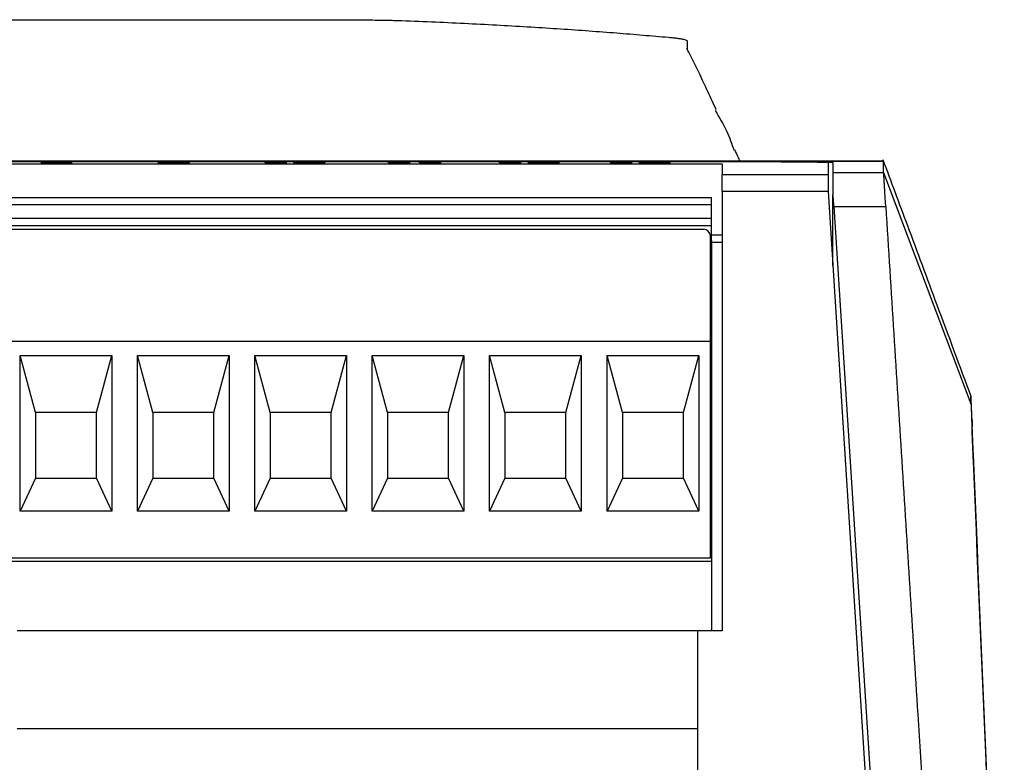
# Model space of a CAD drawing. Header units: millimetres. Extents: x 87 to 936, y -49 to 894.
# Tile 10 of 107: x 617 to 658, y 213 to 245. Entities that reach past the tile are written whole.
import ezdxf

# ---------------------------------------------------------------- set-up
doc = ezdxf.new("R2010")
doc.units = ezdxf.units.MM

msp = doc.modelspace()

# ---------------------------------------------------------------- linework, layer by layer
at = {"color": 7, "linetype": 'Continuous', "lineweight": 25}
for p, q in [((605.956, 244.715), (629.33, 244.715)), ((644.956, 243.805), (644.956, 243.415)), ((653.322, 238.696), (532.085, 238.696)), ((532.085, 238.695), (653.321, 238.695)), ((648.956, 238.664), (605.956, 238.664)), ((617.771, 238.618), (617.771, 238.628)), ((617.869, 238.625), (617.869, 238.635)), ((618.317, 238.625), (618.317, 238.635)), ((618.413, 238.618), (618.413, 238.628)), ((622.805, 238.623), (622.805, 238.633)), ((627.557, 238.634), (627.479, 238.632)), ((627.557, 238.644), (627.874, 238.644)), ((627.557, 238.634), (627.557, 238.644)), ((627.874, 238.634), (627.557, 238.634)), ((628.391, 238.631), (628.391, 238.641)), ((628.583, 238.616), (628.583, 238.626)), ((629.136, 238.616), (629.136, 238.626)), ((629.136, 238.616), (629.136, 238.626)), ((629.33, 238.631), (629.33, 238.641)), ((629.531, 238.616), (629.531, 238.626)), ((632.811, 238.634), (632.732, 238.632)), ((632.811, 238.644), (633.127, 238.644)), ((632.811, 238.634), (632.811, 238.644)), ((633.127, 238.634), (632.811, 238.634)), ((634.126, 238.634), (634.047, 238.632)), ((634.126, 238.644), (634.442, 238.644)), ((634.126, 238.634), (634.126, 238.644)), ((634.442, 238.634), (634.126, 238.634)), ((637.539, 238.634), (637.461, 238.632)), ((637.539, 238.644), (637.856, 238.644)), ((637.539, 238.634), (637.539, 238.644)), ((637.856, 238.634), (637.539, 238.634)), ((638.618, 238.633), (638.223, 238.633)), ((638.726, 238.613), (638.726, 238.623)), ((639.119, 238.624), (639.119, 238.634)), ((642.268, 238.634), (642.19, 238.632)), ((642.268, 238.644), (642.585, 238.644)), ((642.268, 238.634), (642.268, 238.644)), ((642.585, 238.634), (642.268, 238.634)), ((643.347, 238.634), (642.952, 238.635)), ((643.489, 238.62), (643.489, 238.63)), ((643.769, 238.625), (643.769, 238.635)), ((643.868, 238.617), (643.868, 238.627)), ((644.023, 238.631), (644.023, 238.641)), ((644.059, 238.63), (644.023, 238.631)), ((605.956, 238.581), (646.442, 238.581)), ((617.817, 238.609), (617.817, 238.619)), ((618.37, 238.609), (618.357, 238.607)), ((618.37, 238.609), (618.37, 238.619)), ((622.462, 238.616), (622.857, 238.617)), ((622.857, 238.607), (622.765, 238.607)), ((622.857, 238.607), (622.857, 238.617)), ((623.08, 238.606), (623.08, 238.613)), ((627.874, 238.606), (627.479, 238.606)), ((633.127, 238.606), (632.732, 238.606)), ((634.442, 238.606), (634.047, 238.606)), ((637.856, 238.606), (637.461, 238.606)), ((639.514, 238.606), (638.17, 238.606)), ((638.75, 238.614), (638.726, 238.613)), ((638.75, 238.614), (639.514, 238.614)), ((638.75, 238.606), (638.75, 238.614)), ((642.585, 238.606), (642.19, 238.606)), ((642.899, 238.618), (643.294, 238.619)), ((643.294, 238.609), (643.162, 238.609)), ((643.294, 238.609), (643.294, 238.619)), ((643.848, 238.609), (643.848, 238.619)), ((651.156, 238.21), (653.321, 238.21)), ((653.321, 238.21), (657.042, 228.36)), ((646.442, 238.123), (650.956, 238.123)), ((646.442, 237.397), (646.442, 238.123)), ((650.956, 238.123), (650.956, 237.397)), ((646.442, 237.397), (646.442, 218.695)), ((650.956, 237.397), (646.442, 237.397)), ((650.956, 237.397), (653.779, 192.998)), ((580.992, 237.145), (645.992, 237.145)), ((645.992, 236.845), (645.992, 237.145)), ((651.156, 234.252), (651.156, 237.262)), ((580.992, 236.845), (645.992, 236.845)), ((645.992, 236.245), (645.992, 236.845)), ((651.205, 236.764), (653.994, 192.947)), ((651.205, 236.764), (653.412, 236.764)), ((645.992, 236.245), (580.992, 236.245)), ((645.992, 235.945), (645.992, 236.245)), ((645.992, 235.945), (580.992, 235.945)), ((581.342, 235.795), (645.642, 235.795)), ((645.992, 235.319), (645.992, 235.945)), ((645.942, 231.019), (645.942, 235.495)), ((646.442, 235.546), (645.992, 235.546)), ((645.992, 235.319), (645.992, 235.235)), ((645.992, 235.235), (645.992, 218.695)), ((646.442, 235.235), (645.992, 235.235)), ((646.442, 235.235), (645.992, 235.235)), ((645.992, 235.235), (645.992, 235.235)), ((645.942, 231.019), (581.042, 231.019)), ((645.942, 221.795), (645.942, 231.019)), ((616.539, 223.795), (616.539, 230.419)), ((616.539, 230.419), (620.445, 230.419)), ((617.192, 227.995), (616.539, 230.419)), ((619.792, 227.995), (620.445, 230.419)), ((620.445, 230.419), (620.445, 223.795)), ((621.539, 223.795), (621.539, 230.419)), ((621.539, 230.419), (625.445, 230.419)), ((622.192, 227.995), (621.539, 230.419)), ((624.792, 227.995), (625.445, 230.419)), ((625.445, 230.419), (625.445, 223.795)), ((626.539, 223.795), (626.539, 230.419)), ((626.539, 230.419), (630.445, 230.419)), ((627.192, 227.995), (626.539, 230.419)), ((629.792, 227.995), (630.445, 230.419)), ((630.445, 230.419), (630.445, 223.795)), ((631.539, 223.795), (631.539, 230.419)), ((631.539, 230.419), (635.445, 230.419)), ((632.192, 227.995), (631.539, 230.419)), ((634.792, 227.995), (635.445, 230.419)), ((635.445, 230.419), (635.445, 223.795)), ((636.539, 223.795), (636.539, 230.419)), ((636.539, 230.419), (640.445, 230.419)), ((637.192, 227.995), (636.539, 230.419)), ((639.792, 227.995), (640.445, 230.419)), ((640.445, 230.419), (640.445, 223.795)), ((641.539, 223.795), (641.539, 230.419)), ((641.539, 230.419), (645.445, 230.419)), ((642.192, 227.995), (641.539, 230.419)), ((644.792, 227.995), (645.445, 230.419)), ((645.445, 230.419), (645.445, 223.795)), ((657.042, 228.36), (657.042, 228.663)), ((617.192, 227.995), (617.192, 225.195)), ((619.792, 227.995), (617.192, 227.995)), ((619.792, 225.195), (619.792, 227.995)), ((622.192, 227.995), (622.192, 225.195)), ((624.792, 227.995), (622.192, 227.995)), ((624.792, 225.195), (624.792, 227.995)), ((627.192, 227.995), (627.192, 225.195)), ((629.792, 227.995), (627.192, 227.995)), ((629.792, 225.195), (629.792, 227.995)), ((632.192, 227.995), (632.192, 225.195)), ((634.792, 227.995), (632.192, 227.995)), ((634.792, 225.195), (634.792, 227.995)), ((637.192, 227.995), (637.192, 225.195)), ((639.792, 227.995), (637.192, 227.995)), ((639.792, 225.195), (639.792, 227.995)), ((642.192, 227.995), (642.192, 225.195)), ((644.792, 227.995), (642.192, 227.995)), ((644.792, 225.195), (644.792, 227.995)), ((657.089, 227.65), (657.09, 227.39)), ((617.192, 225.195), (616.539, 223.795)), ((617.192, 225.195), (619.792, 225.195)), ((620.445, 223.795), (619.792, 225.195)), ((622.192, 225.195), (621.539, 223.795)), ((622.192, 225.195), (624.792, 225.195)), ((625.445, 223.795), (624.792, 225.195)), ((627.192, 225.195), (626.539, 223.795)), ((627.192, 225.195), (629.792, 225.195)), ((630.445, 223.795), (629.792, 225.195)), ((632.192, 225.195), (631.539, 223.795)), ((632.192, 225.195), (634.792, 225.195)), ((635.445, 223.795), (634.792, 225.195)), ((637.192, 225.195), (636.539, 223.795)), ((637.192, 225.195), (639.792, 225.195)), ((640.445, 223.795), (639.792, 225.195)), ((642.192, 225.195), (641.539, 223.795)), ((642.192, 225.195), (644.792, 225.195)), ((645.445, 223.795), (644.792, 225.195)), ((620.445, 223.795), (616.539, 223.795)), ((625.445, 223.795), (621.539, 223.795)), ((630.445, 223.795), (626.539, 223.795)), ((635.445, 223.795), (631.539, 223.795)), ((640.445, 223.795), (636.539, 223.795)), ((645.445, 223.795), (641.539, 223.795)), ((645.992, 221.645), (580.542, 221.645)), ((645.942, 221.795), (581.042, 221.795)), ((645.409, 218.695), (616.409, 218.695)), ((645.409, 214.545), (645.409, 218.695)), ((646.442, 218.695), (645.409, 218.695)), ((616.409, 214.545), (645.409, 214.545)), ((645.409, 195.645), (645.409, 214.545))]:
    msp.add_line(p, q, dxfattribs=at)
at = {"color": 8, "linetype": 'Continuous', "lineweight": 25}
for p, q in [((651.084, 235.392), (651.156, 235.392)), ((651.156, 235.358), (651.086, 235.358))]:
    msp.add_line(p, q, dxfattribs=at)
at = {"color": 7, "linetype": 'Continuous', "lineweight": 25}
msp.add_arc((645.642, 235.495), 0.3, 0, 90, dxfattribs=at)
msp.add_ellipse((642.976, -319.75), major_axis=(-1.013, 555.444), ratio=0.449121, start_param=6.246328, end_param=6.246605, dxfattribs=at)
for points, knots in [([(629.33, 244.715), (629.389, 244.715), (629.507, 244.714), (629.684, 244.714), (629.859, 244.714), (630.033, 244.713), (630.206, 244.713), (630.488, 244.712), (630.872, 244.709), (631.338, 244.705), (631.77, 244.7), (632.119, 244.694), (632.394, 244.688), (632.61, 244.682), (632.733, 244.678), (632.794, 244.676)], [0, 0, 0, 0, 0.042416, 0.08461, 0.126665, 0.168661, 0.210679, 0.252802, 0.376573, 0.50026, 0.62388, 0.747617, 0.831623, 0.915535, 1, 1, 1, 1]), ([(632.794, 244.676), (633.276, 244.657), (634.225, 244.621), (635.625, 244.556), (636.979, 244.486), (638.287, 244.409), (639.549, 244.328), (640.765, 244.243), (641.935, 244.154), (643.059, 244.063), (643.793, 243.998), (644.153, 243.967)], [0, 0, 0, 0, 0.127276, 0.250511, 0.369705, 0.484857, 0.595968, 0.703038, 0.806067, 0.905054, 1, 1, 1, 1]), ([(644.153, 243.967), (644.19, 243.964), (644.263, 243.957), (644.364, 243.946), (644.458, 243.936), (644.544, 243.925), (644.621, 243.914), (644.692, 243.902), (644.769, 243.888), (644.846, 243.87), (644.909, 243.849), (644.949, 243.827), (644.954, 243.813), (644.956, 243.805)], [0, 0, 0, 0, 0.071751, 0.143249, 0.214594, 0.285887, 0.357229, 0.428721, 0.500462, 0.625582, 0.750188, 0.874815, 1, 1, 1, 1]), ([(646.195, 240.872), (646.181, 240.9), (646.092, 241.094), (645.891, 241.529), (645.591, 242.173), (645.269, 242.846), (645.049, 243.273), (644.936, 243.492)], [0, 0, 0, 0, 0.017898, 0.12149, 0.378189, 0.680467, 1, 1, 1, 1]), ([(646.146, 240.844), (646.323, 240.552), (646.646, 240.019), (646.851, 239.431), (646.943, 239.166)], [0, 0, 0, 0, 0.54959, 1, 1, 1, 1]), ([(647.206, 238.696), (647.179, 238.755), (647.121, 238.884), (647.03, 239.078), (646.981, 239.181)], [0, 0, 0, 0, 0.466134, 1, 1, 1, 1]), ([(617.422, 238.618), (617.424, 238.619), (617.429, 238.62), (617.459, 238.622), (617.482, 238.623), (617.542, 238.625), (617.581, 238.626), (617.67, 238.627), (617.719, 238.627), (617.771, 238.628)], [0, 0, 0, 0, 0.25, 0.25, 0.5, 0.5, 0.75, 0.75, 1, 1, 1, 1]), ([(617.474, 238.635), (617.475, 238.636), (617.477, 238.637), (617.493, 238.638), (617.505, 238.638), (617.554, 238.64), (617.603, 238.641), (617.722, 238.643), (617.793, 238.643), (617.941, 238.644), (618.017, 238.644), (618.093, 238.644)], [0, 0, 0, 0, 0.125, 0.125, 0.25, 0.25, 0.5, 0.5, 0.75, 0.75, 1, 1, 1, 1]), ([(617.771, 238.628), (617.729, 238.628), (617.688, 238.629), (617.614, 238.629), (617.58, 238.63), (617.528, 238.631), (617.508, 238.632), (617.481, 238.634), (617.476, 238.634), (617.474, 238.635)], [0, 0, 0, 0, 0.25, 0.25, 0.5, 0.5, 0.75, 0.75, 1, 1, 1, 1]), ([(617.869, 238.633), (617.839, 238.633), (617.752, 238.633), (617.646, 238.632), (617.595, 238.631), (617.577, 238.63)], [0, 0, 0, 0, 0.25521, 0.736624, 1, 1, 1, 1]), ([(618.092, 238.625), (618.053, 238.625), (618.014, 238.625), (617.942, 238.624), (617.911, 238.624), (617.865, 238.622), (617.847, 238.622), (617.823, 238.62), (617.818, 238.62), (617.817, 238.619)], [0, 0, 0, 0, 0.25, 0.25, 0.5, 0.5, 0.75, 0.75, 1, 1, 1, 1]), ([(618.096, 238.639), (618.065, 238.639), (618.035, 238.639), (617.977, 238.638), (617.951, 238.638), (617.909, 238.637), (617.893, 238.637), (617.873, 238.636), (617.87, 238.635), (617.869, 238.635)], [0, 0, 0, 0, 0.25, 0.25, 0.5, 0.5, 0.75, 0.75, 1, 1, 1, 1]), ([(617.869, 238.635), (617.87, 238.634), (617.872, 238.634), (617.89, 238.633), (617.905, 238.632), (617.946, 238.631), (617.972, 238.631), (618.03, 238.631), (618.061, 238.63), (618.092, 238.63)], [0, 0, 0, 0, 0.25, 0.25, 0.5, 0.5, 0.75, 0.75, 1, 1, 1, 1]), ([(618.092, 238.63), (618.123, 238.63), (618.154, 238.631), (618.212, 238.631), (618.238, 238.631), (618.28, 238.632), (618.295, 238.633), (618.314, 238.634), (618.316, 238.634), (618.317, 238.635)], [0, 0, 0, 0, 0.25, 0.25, 0.5, 0.5, 0.75, 0.75, 1, 1, 1, 1]), ([(618.37, 238.619), (618.369, 238.62), (618.365, 238.62), (618.344, 238.622), (618.325, 238.622), (618.275, 238.623), (618.244, 238.624), (618.172, 238.625), (618.132, 238.625), (618.092, 238.625)], [0, 0, 0, 0, 0.25, 0.25, 0.5, 0.5, 0.75, 0.75, 1, 1, 1, 1]), ([(618.093, 238.644), (618.169, 238.644), (618.244, 238.644), (618.39, 238.643), (618.461, 238.643), (618.581, 238.641), (618.632, 238.64), (618.697, 238.638), (618.711, 238.637), (618.712, 238.635)], [0, 0, 0, 0, 0.25, 0.25, 0.5, 0.5, 0.75, 0.75, 1, 1, 1, 1]), ([(618.317, 238.635), (618.316, 238.635), (618.314, 238.636), (618.295, 238.637), (618.28, 238.637), (618.239, 238.638), (618.213, 238.638), (618.157, 238.639), (618.126, 238.639), (618.096, 238.639)], [0, 0, 0, 0, 0.25, 0.25, 0.5, 0.5, 0.75, 0.75, 1, 1, 1, 1]), ([(618.317, 238.625), (618.317, 238.624), (618.318, 238.623), (618.3, 238.623), (618.299, 238.623)], [0, 0, 0, 0, 0.957814, 1, 1, 1, 1]), ([(618.609, 238.63), (618.602, 238.631), (618.569, 238.632), (618.467, 238.633), (618.367, 238.633), (618.317, 238.634)], [0, 0, 0, 0, 0.119599, 0.558314, 1, 1, 1, 1]), ([(618.712, 238.635), (618.71, 238.634), (618.706, 238.634), (618.678, 238.632), (618.657, 238.631), (618.603, 238.63), (618.569, 238.63), (618.496, 238.629), (618.455, 238.628), (618.413, 238.628)], [0, 0, 0, 0, 0.25, 0.25, 0.5, 0.5, 0.75, 0.75, 1, 1, 1, 1]), ([(618.413, 238.628), (618.463, 238.627), (618.512, 238.627), (618.599, 238.626), (618.639, 238.625), (618.702, 238.623), (618.726, 238.623), (618.758, 238.621), (618.764, 238.62), (618.765, 238.618)], [0, 0, 0, 0, 0.25, 0.25, 0.5, 0.5, 0.75, 0.75, 1, 1, 1, 1]), ([(622.41, 238.633), (622.411, 238.634), (622.421, 238.636), (622.478, 238.638), (622.522, 238.64), (622.644, 238.642), (622.717, 238.643), (622.838, 238.644), (622.88, 238.644), (622.967, 238.644), (623.011, 238.644), (623.055, 238.644)], [0, 0, 0, 0, 0.25, 0.25, 0.5, 0.5, 0.75, 0.75, 0.875, 0.875, 1, 1, 1, 1]), ([(623.013, 238.621), (622.971, 238.621), (622.93, 238.621), (622.85, 238.621), (622.81, 238.621), (622.697, 238.622), (622.629, 238.623), (622.518, 238.626), (622.474, 238.627), (622.434, 238.629), (622.425, 238.63), (622.412, 238.631), (622.411, 238.632), (622.41, 238.633)], [0, 0, 0, 0, 0.125, 0.125, 0.25, 0.25, 0.5, 0.5, 0.75, 0.75, 0.875, 0.875, 1, 1, 1, 1]), ([(622.806, 238.633), (622.75, 238.633), (622.633, 238.632), (622.517, 238.63), (622.482, 238.628), (622.471, 238.628)], [0, 0, 0, 0, 0.382234, 0.790872, 1, 1, 1, 1]), ([(623.063, 238.638), (623.025, 238.638), (622.987, 238.638), (622.917, 238.638), (622.885, 238.637), (622.838, 238.636), (622.824, 238.636), (622.807, 238.634), (622.805, 238.634), (622.805, 238.633)], [0, 0, 0, 0, 0.25, 0.25, 0.5, 0.5, 0.75, 0.75, 1, 1, 1, 1]), ([(622.805, 238.633), (622.805, 238.632), (622.807, 238.632), (622.827, 238.63), (622.843, 238.629), (622.895, 238.628), (622.929, 238.628), (623.003, 238.627), (623.044, 238.627), (623.084, 238.627)], [0, 0, 0, 0, 0.25, 0.25, 0.5, 0.5, 0.75, 0.75, 1, 1, 1, 1]), ([(623.389, 238.624), (623.365, 238.624), (623.34, 238.623), (623.283, 238.622), (623.252, 238.622), (623.188, 238.621), (623.153, 238.621), (623.084, 238.621), (623.048, 238.621), (623.013, 238.621)], [0, 0, 0, 0, 0.25, 0.25, 0.5, 0.5, 0.75, 0.75, 1, 1, 1, 1]), ([(623.753, 238.626), (623.751, 238.624), (623.746, 238.622), (623.709, 238.617), (623.676, 238.615), (623.562, 238.611), (623.477, 238.609), (623.32, 238.607), (623.263, 238.607), (623.146, 238.606), (623.085, 238.606), (623.024, 238.606)], [0, 0, 0, 0, 0.25, 0.25, 0.5, 0.5, 0.75, 0.75, 0.875, 0.875, 1, 1, 1, 1]), ([(623.055, 238.644), (623.113, 238.644), (623.172, 238.644), (623.285, 238.643), (623.34, 238.643), (623.488, 238.642), (623.571, 238.64), (623.681, 238.636), (623.711, 238.634), (623.747, 238.63), (623.752, 238.628), (623.753, 238.626)], [0, 0, 0, 0, 0.125, 0.125, 0.25, 0.25, 0.5, 0.5, 0.75, 0.75, 1, 1, 1, 1]), ([(623.358, 238.632), (623.357, 238.633), (623.353, 238.634), (623.331, 238.635), (623.311, 238.636), (623.256, 238.637), (623.222, 238.638), (623.166, 238.638), (623.146, 238.638), (623.105, 238.638), (623.084, 238.638), (623.063, 238.638)], [0, 0, 0, 0, 0.25, 0.25, 0.5, 0.5, 0.75, 0.75, 0.875, 0.875, 1, 1, 1, 1]), ([(623.08, 238.613), (623.111, 238.613), (623.142, 238.613), (623.198, 238.613), (623.223, 238.614), (623.266, 238.615), (623.285, 238.615), (623.314, 238.616), (623.325, 238.617), (623.352, 238.618), (623.363, 238.619), (623.38, 238.622), (623.385, 238.623), (623.389, 238.624)], [0, 0, 0, 0, 0.125, 0.125, 0.25, 0.25, 0.375, 0.375, 0.5, 0.5, 0.75, 0.75, 1, 1, 1, 1]), ([(623.084, 238.627), (623.122, 238.627), (623.159, 238.627), (623.23, 238.628), (623.262, 238.628), (623.314, 238.629), (623.332, 238.63), (623.354, 238.631), (623.357, 238.632), (623.358, 238.632)], [0, 0, 0, 0, 0.25, 0.25, 0.5, 0.5, 0.75, 0.75, 1, 1, 1, 1]), ([(623.753, 238.616), (623.749, 238.618), (623.742, 238.622), (623.664, 238.628), (623.521, 238.631), (623.41, 238.632), (623.363, 238.633)], [0, 0, 0, 0, 0.320377, 0.643361, 0.849715, 1, 1, 1, 1]), ([(626.978, 238.635), (627.01, 238.635), (627.041, 238.636), (627.102, 238.636), (627.131, 238.636), (627.217, 238.637), (627.272, 238.638), (627.376, 238.639), (627.423, 238.64), (627.502, 238.642), (627.533, 238.643), (627.557, 238.644)], [0, 0, 0, 0, 0.125, 0.125, 0.25, 0.25, 0.5, 0.5, 0.75, 0.75, 1, 1, 1, 1]), ([(627.479, 238.634), (627.408, 238.633), (627.332, 238.632), (627.163, 238.63), (627.072, 238.629), (626.978, 238.628)], [0, 0, 0, 0, 0.5, 0.5, 1, 1, 1, 1]), ([(628.188, 238.626), (628.189, 238.629), (628.196, 238.631), (628.239, 238.635), (628.257, 238.636), (628.311, 238.638), (628.347, 238.64), (628.391, 238.641)], [0, 0, 0, 0, 0.5, 0.5, 0.75, 0.75, 1, 1, 1, 1]), ([(628.86, 238.606), (628.801, 238.606), (628.742, 238.606), (628.629, 238.607), (628.574, 238.607), (628.426, 238.609), (628.344, 238.611), (628.249, 238.615), (628.223, 238.617), (628.193, 238.622), (628.189, 238.624), (628.188, 238.626)], [0, 0, 0, 0, 0.125, 0.125, 0.25, 0.25, 0.5, 0.5, 0.75, 0.75, 1, 1, 1, 1]), ([(628.391, 238.631), (628.341, 238.629), (628.249, 238.627), (628.222, 238.623), (628.21, 238.622)], [0, 0, 0, 0, 0.553979, 1, 1, 1, 1]), ([(628.391, 238.641), (628.42, 238.641), (628.45, 238.642), (628.52, 238.643), (628.559, 238.643), (628.64, 238.644), (628.683, 238.644), (628.771, 238.644), (628.815, 238.644), (628.86, 238.644)], [0, 0, 0, 0, 0.25, 0.25, 0.5, 0.5, 0.75, 0.75, 1, 1, 1, 1]), ([(628.608, 238.633), (628.585, 238.633), (628.499, 238.633), (628.437, 238.631), (628.391, 238.631)], [0, 0, 0, 0, 0.258531, 1, 1, 1, 1]), ([(628.627, 238.635), (628.616, 238.634), (628.608, 238.633), (628.602, 238.633), (628.597, 238.632), (628.593, 238.631), (628.59, 238.63), (628.585, 238.629), (628.584, 238.627), (628.583, 238.626)], [0, 0, 0, 0, 0.0001255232, 0.0001255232, 0.0001255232, 0.0002506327, 0.0002506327, 0.0002506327, 0.0004998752, 0.0004998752, 0.0004998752, 0.0004998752]), ([(628.583, 238.626), (628.584, 238.625), (628.584, 238.623), (628.591, 238.621), (628.595, 238.619), (628.62, 238.617), (628.641, 238.616), (628.699, 238.614), (628.727, 238.613), (628.79, 238.613), (628.825, 238.613), (628.86, 238.613)], [0, 0, 0, 0, 0.25, 0.25, 0.5, 0.5, 0.75, 0.75, 0.875, 0.875, 1, 1, 1, 1]), ([(628.86, 238.638), (628.832, 238.638), (628.804, 238.638), (628.752, 238.638), (628.727, 238.638), (628.665, 238.637), (628.644, 238.636), (628.627, 238.635)], [0, 0, 0, 0, 0.25, 0.25, 0.5, 0.5, 1, 1, 1, 1]), ([(628.86, 238.644), (628.904, 238.644), (628.949, 238.644), (629.037, 238.644), (629.08, 238.644), (629.161, 238.643), (629.2, 238.643), (629.27, 238.642), (629.301, 238.641), (629.33, 238.641)], [0, 0, 0, 0, 0.25, 0.25, 0.5, 0.5, 0.75, 0.75, 1, 1, 1, 1]), ([(629.136, 238.626), (629.136, 238.628), (629.135, 238.631), (629.106, 238.634), (629.096, 238.635), (629.073, 238.636), (629.059, 238.636), (629.019, 238.637), (628.992, 238.638), (628.929, 238.638), (628.894, 238.638), (628.86, 238.638)], [0, 0, 0, 0, 0.5, 0.5, 0.625, 0.625, 0.75, 0.75, 0.875, 0.875, 1, 1, 1, 1]), ([(629.092, 238.617), (629.103, 238.617), (629.111, 238.618), (629.117, 238.619), (629.122, 238.62), (629.126, 238.621), (629.129, 238.621), (629.135, 238.623), (629.136, 238.624), (629.136, 238.626)], [0, 0, 0, 0, 0.0001250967, 0.0001250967, 0.0001250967, 0.0002497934, 0.0002497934, 0.0002497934, 0.0004982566, 0.0004982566, 0.0004982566, 0.0004982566]), ([(629.33, 238.631), (629.285, 238.631), (629.223, 238.633), (629.136, 238.633), (629.113, 238.633)], [0, 0, 0, 0, 0.731405, 1, 1, 1, 1]), ([(629.531, 238.626), (629.53, 238.623), (629.523, 238.621), (629.48, 238.616), (629.462, 238.615), (629.409, 238.613), (629.373, 238.611), (629.328, 238.61)], [0, 0, 0, 0, 0.5, 0.5, 0.75, 0.75, 1, 1, 1, 1]), ([(629.33, 238.641), (629.374, 238.64), (629.409, 238.638), (629.462, 238.636), (629.481, 238.635), (629.522, 238.631), (629.53, 238.629), (629.531, 238.626)], [0, 0, 0, 0, 0.25, 0.25, 0.5, 0.5, 1, 1, 1, 1]), ([(632.232, 238.635), (632.263, 238.635), (632.295, 238.636), (632.355, 238.636), (632.385, 238.636), (632.471, 238.637), (632.525, 238.638), (632.629, 238.639), (632.676, 238.64), (632.755, 238.642), (632.787, 238.643), (632.811, 238.644)], [0, 0, 0, 0, 0.125, 0.125, 0.25, 0.25, 0.5, 0.5, 0.75, 0.75, 1, 1, 1, 1]), ([(632.732, 238.634), (632.662, 238.633), (632.585, 238.632), (632.416, 238.63), (632.326, 238.629), (632.232, 238.628)], [0, 0, 0, 0, 0.5, 0.5, 1, 1, 1, 1]), ([(633.547, 238.635), (633.578, 238.635), (633.61, 238.636), (633.67, 238.636), (633.7, 238.636), (633.786, 238.637), (633.84, 238.638), (633.944, 238.639), (633.991, 238.64), (634.07, 238.642), (634.102, 238.643), (634.126, 238.644)], [0, 0, 0, 0, 0.125, 0.125, 0.25, 0.25, 0.5, 0.5, 0.75, 0.75, 1, 1, 1, 1]), ([(634.047, 238.634), (633.976, 238.633), (633.9, 238.632), (633.731, 238.63), (633.641, 238.629), (633.547, 238.628)], [0, 0, 0, 0, 0.5, 0.5, 1, 1, 1, 1]), ([(636.961, 238.635), (636.992, 238.635), (637.024, 238.636), (637.084, 238.636), (637.113, 238.636), (637.2, 238.637), (637.254, 238.638), (637.358, 238.639), (637.405, 238.64), (637.484, 238.642), (637.516, 238.643), (637.539, 238.644)], [0, 0, 0, 0, 0.125, 0.125, 0.25, 0.25, 0.5, 0.5, 0.75, 0.75, 1, 1, 1, 1]), ([(637.461, 238.634), (637.39, 238.633), (637.314, 238.632), (637.145, 238.63), (637.055, 238.629), (636.961, 238.628)], [0, 0, 0, 0, 0.5, 0.5, 1, 1, 1, 1]), ([(638.17, 238.606), (638.176, 238.607), (638.182, 238.608), (638.204, 238.61), (638.218, 238.611), (638.266, 238.613), (638.311, 238.615), (638.47, 238.619), (638.598, 238.621), (638.726, 238.623)], [0, 0, 0, 0, 0.125, 0.125, 0.25, 0.25, 0.5, 0.5, 1, 1, 1, 1]), ([(638.223, 238.633), (638.233, 238.635), (638.247, 238.636), (638.306, 238.639), (638.351, 238.64), (638.476, 238.642), (638.552, 238.643), (638.713, 238.644), (638.798, 238.644), (638.883, 238.644)], [0, 0, 0, 0, 0.25, 0.25, 0.5, 0.5, 0.75, 0.75, 1, 1, 1, 1]), ([(638.875, 238.638), (638.837, 238.638), (638.799, 238.638), (638.729, 238.638), (638.699, 238.637), (638.634, 238.636), (638.623, 238.634), (638.618, 238.633)], [0, 0, 0, 0, 0.25, 0.25, 0.5, 0.5, 1, 1, 1, 1]), ([(638.726, 238.623), (638.781, 238.624), (638.836, 238.625), (638.943, 238.627), (638.996, 238.628), (639.04, 238.629)], [0, 0, 0, 0, 0.5, 0.5, 1, 1, 1, 1]), ([(639.315, 238.625), (639.23, 238.623), (639.127, 238.622), (638.976, 238.619), (638.926, 238.618), (638.853, 238.617), (638.83, 238.616), (638.787, 238.615), (638.768, 238.615), (638.75, 238.614)], [0, 0, 0, 0, 0.5, 0.5, 0.75, 0.75, 0.875, 0.875, 1, 1, 1, 1]), ([(639.119, 238.634), (639.117, 238.634), (639.116, 238.635), (639.098, 238.636), (639.082, 238.637), (639.037, 238.637), (639.008, 238.638), (638.945, 238.638), (638.91, 238.638), (638.875, 238.638)], [0, 0, 0, 0, 0.25, 0.25, 0.5, 0.5, 0.75, 0.75, 1, 1, 1, 1]), ([(638.883, 238.644), (638.962, 238.644), (639.04, 238.644), (639.192, 238.643), (639.263, 238.643), (639.385, 238.641), (639.434, 238.64), (639.499, 238.637), (639.512, 238.636), (639.514, 238.635)], [0, 0, 0, 0, 0.25, 0.25, 0.5, 0.5, 0.75, 0.75, 1, 1, 1, 1]), ([(639.04, 238.629), (639.062, 238.63), (639.083, 238.631), (639.111, 238.632), (639.116, 238.633), (639.119, 238.634)], [0, 0, 0, 0, 0.5, 0.5, 1, 1, 1, 1]), ([(639.514, 238.625), (639.508, 238.626), (639.497, 238.628), (639.396, 238.631), (639.267, 238.633), (639.165, 238.633), (639.119, 238.633)], [0, 0, 0, 0, 0.2740007, 0.5506823, 0.7926129, 1, 1, 1, 1]), ([(639.514, 238.635), (639.513, 238.634), (639.509, 238.633), (639.491, 238.631), (639.477, 238.63), (639.424, 238.628), (639.371, 238.627), (639.315, 238.625)], [0, 0, 0, 0, 0.25, 0.25, 0.5, 0.5, 1, 1, 1, 1]), ([(641.69, 238.635), (641.721, 238.635), (641.753, 238.636), (641.813, 238.636), (641.842, 238.636), (641.929, 238.637), (641.983, 238.638), (642.087, 238.639), (642.134, 238.64), (642.213, 238.642), (642.245, 238.643), (642.268, 238.644)], [0, 0, 0, 0, 0.125, 0.125, 0.25, 0.25, 0.5, 0.5, 0.75, 0.75, 1, 1, 1, 1]), ([(642.19, 238.634), (642.119, 238.633), (642.043, 238.632), (641.874, 238.63), (641.784, 238.629), (641.69, 238.628)], [0, 0, 0, 0, 0.5, 0.5, 1, 1, 1, 1]), ([(642.952, 238.635), (642.968, 238.636), (642.986, 238.637), (643.047, 238.64), (643.09, 238.641), (643.205, 238.642), (643.273, 238.643), (643.381, 238.644), (643.417, 238.644), (643.493, 238.644), (643.531, 238.644), (643.569, 238.644)], [0, 0, 0, 0, 0.25, 0.25, 0.5, 0.5, 0.75, 0.75, 0.875, 0.875, 1, 1, 1, 1]), ([(643.573, 238.638), (643.541, 238.638), (643.509, 238.638), (643.452, 238.638), (643.428, 238.637), (643.389, 238.636), (643.375, 238.636), (643.356, 238.635), (643.351, 238.634), (643.347, 238.634)], [0, 0, 0, 0, 0.25, 0.25, 0.5, 0.5, 0.75, 0.75, 1, 1, 1, 1]), ([(643.609, 238.625), (643.596, 238.625), (643.582, 238.625), (643.569, 238.625), (643.556, 238.625), (643.543, 238.625), (643.53, 238.625), (643.503, 238.624), (643.478, 238.624), (643.452, 238.624)], [0, 0, 0, 0, 0.0000401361, 0.0000401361, 0.0000401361, 0.0000802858, 0.0000802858, 0.0000802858, 0.0001600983, 0.0001600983, 0.0001600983, 0.0001600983]), ([(643.489, 238.63), (643.525, 238.63), (643.561, 238.63), (643.63, 238.63), (643.664, 238.631), (643.717, 238.632), (643.738, 238.632), (643.764, 238.633), (643.767, 238.634), (643.769, 238.635)], [0, 0, 0, 0, 0.25, 0.25, 0.5, 0.5, 0.75, 0.75, 1, 1, 1, 1]), ([(643.569, 238.644), (643.612, 238.644), (643.654, 238.644), (643.737, 238.644), (643.777, 238.644), (643.855, 238.643), (643.893, 238.643), (643.962, 238.642), (643.993, 238.641), (644.023, 238.641)], [0, 0, 0, 0, 0.25, 0.25, 0.5, 0.5, 0.75, 0.75, 1, 1, 1, 1]), ([(643.769, 238.635), (643.767, 238.635), (643.766, 238.635), (643.75, 238.636), (643.737, 238.637), (643.702, 238.638), (643.679, 238.638), (643.629, 238.638), (643.6, 238.638), (643.573, 238.638)], [0, 0, 0, 0, 0.25, 0.25, 0.5, 0.5, 0.75, 0.75, 1, 1, 1, 1]), ([(643.848, 238.619), (643.846, 238.62), (643.844, 238.62), (643.827, 238.622), (643.813, 238.622), (643.771, 238.623), (643.745, 238.624), (643.682, 238.625), (643.646, 238.625), (643.609, 238.625)], [0, 0, 0, 0, 0.25, 0.25, 0.5, 0.5, 0.75, 0.75, 1, 1, 1, 1]), ([(644.023, 238.631), (643.993, 238.631), (643.92, 238.633), (643.824, 238.633), (643.769, 238.634)], [0, 0, 0, 0, 0.416936, 1, 1, 1, 1]), ([(644.164, 238.635), (644.162, 238.634), (644.157, 238.634), (644.128, 238.632), (644.107, 238.631), (644.025, 238.629), (643.948, 238.628), (643.868, 238.627)], [0, 0, 0, 0, 0.25, 0.25, 0.5, 0.5, 1, 1, 1, 1]), ([(643.868, 238.627), (643.922, 238.627), (643.974, 238.627), (644.069, 238.626), (644.109, 238.625), (644.177, 238.624), (644.203, 238.623), (644.236, 238.621), (644.241, 238.62), (644.243, 238.619)], [0, 0, 0, 0, 0.25, 0.25, 0.5, 0.5, 0.75, 0.75, 1, 1, 1, 1]), ([(644.023, 238.641), (644.065, 238.64), (644.102, 238.639), (644.151, 238.637), (644.162, 238.636), (644.164, 238.635)], [0, 0, 0, 0, 0.5, 0.5, 1, 1, 1, 1]), ([(650.956, 238.632), (650.956, 238.634), (650.944, 238.637), (650.893, 238.641), (650.854, 238.643), (650.754, 238.647), (650.693, 238.649), (650.548, 238.652), (650.463, 238.654), (650.187, 238.658), (649.964, 238.66), (649.483, 238.663), (649.221, 238.664), (648.956, 238.664)], [0, 0, 0, 0, 0.125, 0.125, 0.25, 0.25, 0.375, 0.375, 0.5, 0.5, 0.75, 0.75, 1, 1, 1, 1]), ([(648.956, 238.664), (649.004, 238.664), (649.098, 238.664), (649.239, 238.664), (649.377, 238.663), (649.514, 238.663), (649.65, 238.663), (649.874, 238.662), (650.174, 238.66), (650.51, 238.657), (650.785, 238.653), (650.97, 238.649), (651.083, 238.645), (651.145, 238.641), (651.153, 238.638), (651.156, 238.636)], [0, 0, 0, 0, 0.041121, 0.081911, 0.122538, 0.163173, 0.203987, 0.245147, 0.37066, 0.496298, 0.618666, 0.741136, 0.82767, 0.913421, 1, 1, 1, 1]), ([(657.064, 228.633), (656.576, 229.946), (655.668, 232.386), (654.412, 235.764), (653.647, 237.819), (653.299, 238.756)], [0, 0, 0, 0, 0.387837, 0.721083, 1, 1, 1, 1]), ([(617.64, 238.609), (617.606, 238.609), (617.572, 238.61), (617.516, 238.611), (617.492, 238.612), (617.455, 238.614), (617.442, 238.615), (617.425, 238.616), (617.423, 238.617), (617.422, 238.618)], [0, 0, 0, 0, 0.25, 0.25, 0.5, 0.5, 0.75, 0.75, 1, 1, 1, 1]), ([(617.771, 238.618), (617.698, 238.617), (617.577, 238.616), (617.51, 238.614), (617.483, 238.613)], [0, 0, 0, 0, 0.596916, 1, 1, 1, 1]), ([(618.104, 238.606), (618.021, 238.606), (617.938, 238.606), (617.779, 238.607), (617.707, 238.608), (617.64, 238.609)], [0, 0, 0, 0, 0.5, 0.5, 1, 1, 1, 1]), ([(617.817, 238.619), (617.817, 238.618), (617.82, 238.617), (617.841, 238.616), (617.858, 238.615), (617.908, 238.614), (617.94, 238.613), (618.014, 238.612), (618.056, 238.612), (618.098, 238.612)], [0, 0, 0, 0, 0.25, 0.25, 0.5, 0.5, 0.75, 0.75, 1, 1, 1, 1]), ([(618.098, 238.612), (618.139, 238.612), (618.181, 238.612), (618.253, 238.613), (618.284, 238.614), (618.356, 238.616), (618.369, 238.617), (618.37, 238.619)], [0, 0, 0, 0, 0.25, 0.25, 0.5, 0.5, 1, 1, 1, 1]), ([(618.765, 238.618), (618.764, 238.618), (618.762, 238.617), (618.748, 238.615), (618.737, 238.614), (618.691, 238.612), (618.642, 238.611), (618.517, 238.608), (618.442, 238.607), (618.278, 238.606), (618.191, 238.606), (618.104, 238.606)], [0, 0, 0, 0, 0.125, 0.125, 0.25, 0.25, 0.5, 0.5, 0.75, 0.75, 1, 1, 1, 1]), ([(623.024, 238.606), (622.952, 238.606), (622.881, 238.606), (622.745, 238.607), (622.682, 238.608), (622.582, 238.61), (622.545, 238.611), (622.49, 238.614), (622.474, 238.615), (622.462, 238.616)], [0, 0, 0, 0, 0.25, 0.25, 0.5, 0.5, 0.75, 0.75, 1, 1, 1, 1]), ([(622.857, 238.617), (622.866, 238.616), (622.879, 238.615), (622.937, 238.614), (622.963, 238.613), (623.019, 238.613), (623.05, 238.613), (623.08, 238.613)], [0, 0, 0, 0, 0.5, 0.5, 0.75, 0.75, 1, 1, 1, 1]), ([(623.389, 238.614), (623.385, 238.613), (623.377, 238.611), (623.35, 238.609), (623.337, 238.607)], [0, 0, 0, 0, 0.525334, 1, 1, 1, 1]), ([(628.627, 238.607), (628.625, 238.607), (628.592, 238.608), (628.59, 238.612), (628.585, 238.614), (628.583, 238.616)], [0, 0, 0, 0, 0.042369, 0.51668, 1, 1, 1, 1]), ([(628.86, 238.613), (628.888, 238.613), (628.915, 238.613), (628.968, 238.613), (628.992, 238.613), (629.054, 238.615), (629.075, 238.616), (629.092, 238.617)], [0, 0, 0, 0, 0.25, 0.25, 0.5, 0.5, 1, 1, 1, 1]), ([(629.328, 238.61), (629.299, 238.609), (629.269, 238.609), (629.199, 238.608), (629.16, 238.607), (629.079, 238.607), (629.036, 238.606), (628.949, 238.606), (628.904, 238.606), (628.86, 238.606)], [0, 0, 0, 0, 0.25, 0.25, 0.5, 0.5, 0.75, 0.75, 1, 1, 1, 1]), ([(638.726, 238.613), (638.662, 238.612), (638.542, 238.61), (638.436, 238.608), (638.386, 238.606)], [0, 0, 0, 0, 0.533391, 1, 1, 1, 1]), ([(643.564, 238.606), (643.481, 238.606), (643.399, 238.606), (643.241, 238.607), (643.169, 238.608), (643.048, 238.61), (642.998, 238.612), (642.928, 238.615), (642.909, 238.616), (642.899, 238.618)], [0, 0, 0, 0, 0.25, 0.25, 0.5, 0.5, 0.75, 0.75, 1, 1, 1, 1]), ([(643.294, 238.619), (643.3, 238.618), (643.306, 238.617), (643.33, 238.616), (643.347, 238.615), (643.395, 238.614), (643.425, 238.614), (643.477, 238.613), (643.496, 238.613), (643.533, 238.613), (643.553, 238.613), (643.572, 238.613)], [0, 0, 0, 0, 0.25, 0.25, 0.5, 0.5, 0.75, 0.75, 0.875, 0.875, 1, 1, 1, 1]), ([(644.243, 238.619), (644.242, 238.618), (644.239, 238.617), (644.221, 238.615), (644.209, 238.614), (644.156, 238.612), (644.103, 238.611), (643.976, 238.608), (643.901, 238.607), (643.739, 238.606), (643.651, 238.606), (643.564, 238.606)], [0, 0, 0, 0, 0.125, 0.125, 0.25, 0.25, 0.5, 0.5, 0.75, 0.75, 1, 1, 1, 1]), ([(643.572, 238.613), (643.612, 238.613), (643.652, 238.613), (643.723, 238.614), (643.754, 238.614), (643.804, 238.615), (643.822, 238.616), (643.843, 238.617), (643.847, 238.618), (643.848, 238.619)], [0, 0, 0, 0, 0.25, 0.25, 0.5, 0.5, 0.75, 0.75, 1, 1, 1, 1]), ([(644.174, 238.613), (644.155, 238.614), (644.109, 238.615), (643.999, 238.617), (643.909, 238.617), (643.868, 238.617)], [0, 0, 0, 0, 0.280325, 0.677901, 1, 1, 1, 1]), ([(651.156, 238.21), (651.156, 238.196), (651.156, 238.102), (651.156, 237.773), (651.156, 237.539), (651.156, 237.262)], [0, 0, 0, 0, 0.5, 0.5, 1, 1, 1, 1]), ([(653.413, 236.764), (653.41, 236.808), (653.404, 236.895), (653.397, 237.02), (653.389, 237.139), (653.382, 237.25), (653.376, 237.354), (653.369, 237.451), (653.364, 237.541), (653.358, 237.623), (653.354, 237.699), (653.349, 237.768), (653.345, 237.831), (653.339, 237.92), (653.333, 238.025), (653.327, 238.123), (653.323, 238.189), (653.322, 238.203), (653.321, 238.21)], [0, 0, 0, 0, 0.055458, 0.109491, 0.162099, 0.213281, 0.263039, 0.311371, 0.358279, 0.403763, 0.447822, 0.490457, 0.531668, 0.571455, 0.680439, 0.788186, 0.894704, 1, 1, 1, 1]), ([(651.205, 236.764), (651.203, 236.808), (651.197, 236.895), (651.185, 237.021), (651.172, 237.145), (651.162, 237.223), (651.156, 237.262)], [0, 0, 0, 0, 0.25014, 0.499376, 0.748925, 1, 1, 1, 1]), ([(653.413, 236.764), (653.639, 233.16), (653.866, 229.554), (654.319, 222.344), (654.999, 211.529), (655.679, 200.713), (656.132, 193.503)], [0, 0, 0, 0, 0.25, 0.25, 0.5, 1, 1, 1, 1]), ([(657.089, 227.69), (657.075, 227.986), (657.059, 228.328), (657.045, 228.624), (657.043, 228.663)], [0, 0, 0, 0, 0.868014, 1, 1, 1, 1]), ([(657.043, 228.36), (657.043, 228.357), (657.043, 228.352), (657.043, 228.334), (657.044, 228.309), (657.045, 228.275), (657.047, 228.234), (657.05, 228.151), (657.056, 227.999), (657.066, 227.737), (657.079, 227.418), (657.093, 227.089), (657.106, 226.775), (657.118, 226.491), (657.126, 226.291), (657.131, 226.191)], [0, 0, 0, 0, 0.041937, 0.083568, 0.125008, 0.166369, 0.207769, 0.249322, 0.37371, 0.499224, 0.625065, 0.75002, 0.833106, 0.916124, 1, 1, 1, 1]), ([(657.086, 227.361), (657.086, 227.386), (657.087, 227.437), (657.087, 227.502), (657.087, 227.558), (657.088, 227.604), (657.088, 227.641), (657.088, 227.669), (657.088, 227.688), (657.088, 227.692), (657.088, 227.695)], [0, 0, 0, 0, 0.125023, 0.250035, 0.375038, 0.500035, 0.625028, 0.750018, 0.875008, 1, 1, 1, 1]), ([(657.145, 225.915), (657.143, 225.956), (657.14, 226.037), (657.134, 226.156), (657.13, 226.272), (657.125, 226.383), (657.118, 226.542), (657.11, 226.738), (657.102, 226.947), (657.095, 227.119), (657.09, 227.234), (657.088, 227.305), (657.086, 227.347), (657.086, 227.356), (657.086, 227.361)], [0, 0, 0, 0, 0.0512705, 0.1020872, 0.1526491, 0.2031582, 0.2538171, 0.3768011, 0.4997433, 0.6225513, 0.7457741, 0.8301329, 0.9145595, 1, 1, 1, 1])]:
    msp.add_open_spline(points, degree=3, knots=knots, dxfattribs=at)
for points in [[(626.978, 238.628), (626.978, 238.63), (626.978, 238.633), (626.978, 238.635)], [(627.479, 238.606), (627.479, 238.616), (627.479, 238.625), (627.479, 238.634)], [(627.874, 238.644), (627.874, 238.633), (627.874, 238.62), (627.874, 238.606)], [(632.232, 238.628), (632.232, 238.63), (632.232, 238.633), (632.232, 238.635)], [(632.732, 238.606), (632.732, 238.616), (632.732, 238.625), (632.732, 238.634)], [(633.127, 238.644), (633.127, 238.633), (633.127, 238.62), (633.127, 238.606)], [(633.547, 238.628), (633.547, 238.63), (633.547, 238.633), (633.547, 238.635)], [(634.047, 238.606), (634.047, 238.616), (634.047, 238.625), (634.047, 238.634)], [(634.442, 238.644), (634.442, 238.633), (634.442, 238.62), (634.442, 238.606)], [(636.961, 238.628), (636.961, 238.63), (636.961, 238.633), (636.961, 238.635)], [(637.461, 238.606), (637.461, 238.616), (637.461, 238.625), (637.461, 238.634)], [(637.856, 238.644), (637.856, 238.633), (637.856, 238.62), (637.856, 238.606)], [(641.69, 238.628), (641.69, 238.63), (641.69, 238.633), (641.69, 238.635)], [(642.19, 238.606), (642.19, 238.616), (642.19, 238.625), (642.19, 238.634)], [(642.585, 238.644), (642.585, 238.633), (642.585, 238.62), (642.585, 238.606)], [(643.452, 238.624), (643.465, 238.626), (643.477, 238.628), (643.489, 238.63)], [(650.956, 238.632), (650.956, 238.537), (650.956, 238.368), (650.956, 238.123)], [(651.156, 238.636), (651.156, 238.563), (651.156, 238.42), (651.156, 238.21)], [(653.321, 238.21), (653.321, 238.519), (653.321, 238.68), (653.321, 238.695)], [(639.514, 238.614), (639.514, 238.612), (639.514, 238.609), (639.514, 238.606)], [(646.442, 238.581), (646.442, 238.482), (646.442, 238.329), (646.442, 238.123)], [(657.131, 226.191), (657.578, 215.598), (658.016, 205.005), (658.458, 194.412)], [(658.461, 194.553), (658.022, 205.007), (657.589, 215.461), (657.145, 225.915)]]:
    msp.add_open_spline(points, degree=3, dxfattribs=at)

doc.saveas('drawing.dxf')
